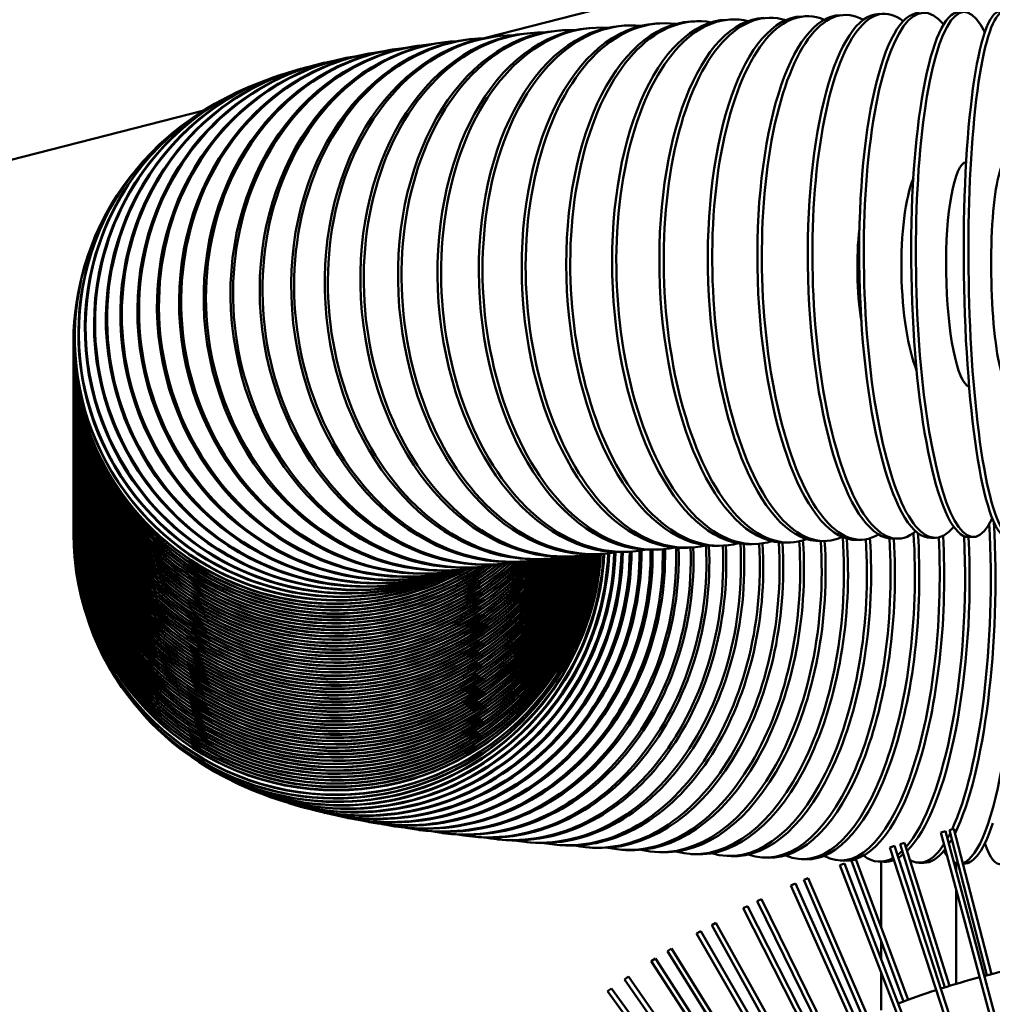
# Model space of a CAD drawing. Header units: inches. Extents: x 1 to 271, y 5 to 171.
# Tile 70 of 256: x 38.52 to 41.77, y 144.47 to 147.75. Entities that reach past the tile are written whole.
import ezdxf

# ---------------------------------------------------------------- set-up
doc = ezdxf.new("R2010")
doc.units = ezdxf.units.IN
doc.header["$LTSCALE"] = 8
doc.header["$MEASUREMENT"] = 0
doc.layers.add('Dimension (ANSI)', color=7, linetype='Continuous', lineweight=25)
doc.layers.add('Visible (ANSI)', color=7, linetype='Continuous', lineweight=50)
doc.styles.add('Dimension Text', font='tahoma.ttf')
doc.dimstyles.new('Dual Dimension', dxfattribs={"dimscale": 8, "dimtxt": 0.12, "dimasz": 0.098425, "dimexe": 0.125, "dimexo": 0.0625, "dimgap": 0.031496, "dimtad": 0, "dimtih": 1, "dimtoh": 1, "dimrnd": 1e-08, "dimzin": 4, "dimdsep": 46, "dimtxsty": 'Dimension Text', "dimcen": 0.09, "dimdle": 0.393701, "dimclrd": 256, "dimclre": 256, "dimclrt": 256, "dimadec": 0, "dimazin": 1, "dimtfac": 1, "dimtofl": 0, "dimtmove": 0, "dimatfit": 3, "dimfxl": 1, "dimtolj": 1, "dimtzin": 4, "dimlwd": -1, "dimlwe": -1, "dimarcsym": 0})

# ---------------------------------------------------------------- blocks, each defined once
blk = doc.blocks.new('*D8')
at = {"layer": 'Defpoints', "color": 0, "transparency": 16777216}
for p in [(31.1253, 157.8267), (31.1253, 142.633), (107.5398, 142.633)]:
    blk.add_point(p, dxfattribs=at)
at = {"layer": 'Dimension (ANSI)', "transparency": 16777216}
for p, q in [((31.1253, 143.133), (31.1253, 158.8267)), ((107.5398, 143.133), (107.5398, 158.8267)), ((31.9127, 157.8267), (64.5433, 157.8267)), ((106.7524, 157.8267), (74.1218, 157.8267))]:
    blk.add_line(p, q, dxfattribs=at)
for points in [[(31.9127, 157.9579), (31.9127, 157.6955), (31.1253, 157.8267)], [(106.7524, 157.9579), (106.7524, 157.6955), (107.5398, 157.8267)]]:
    blk.add_solid(points, dxfattribs=at)
at = {"layer": 'Dimension (ANSI)', "transparency": 16777216, "insert": (69.3326, 157.8267), "char_height": 0.96, "attachment_point": 5, "style": 'Dimension Text'}
blk.add_mtext('\\A1;{\\H3.0x;(}\\S76.41^ 1940.9 mm;{\\H3.0x;)}', dxfattribs=at)
blk = doc.blocks.new('*D9')
at = {"layer": 'Defpoints', "color": 0, "transparency": 16777216}
for p in [(12.1047, 153.8516), (44.2603, 153.8516), (44.4226, 87.0916)]:
    blk.add_point(p, dxfattribs=at)
at = {"layer": 'Dimension (ANSI)', "transparency": 16777216}
for p, q in [((43.7603, 153.8516), (11.1047, 153.8516)), ((12.1047, 153.0642), (12.1047, 127.1125)), ((12.1047, 87.879), (12.1047, 122.8021)), ((43.9226, 87.0916), (11.1047, 87.0916))]:
    blk.add_line(p, q, dxfattribs=at)
for points in [[(11.9735, 153.0642), (12.236, 153.0642), (12.1047, 153.8516)], [(11.9735, 87.879), (12.236, 87.879), (12.1047, 87.0916)]]:
    blk.add_solid(points, dxfattribs=at)
at = {"layer": 'Dimension (ANSI)', "transparency": 16777216, "insert": (12.1047, 124.9573), "char_height": 0.96, "attachment_point": 5, "style": 'Dimension Text'}
blk.add_mtext('\\A1;{\\H3.0x;(}\\S66.76^ 1695.7 mm;{\\H3.0x;)}', dxfattribs=at)

msp = doc.modelspace()

# ---------------------------------------------------------------- linework, layer by layer
at = {"layer": 'Visible (ANSI)'}
for p, q in [((41.0886, 147.9537), (40.0756, 147.6933)), ((40.6567, 147.7419), (40.6435, 147.7411)), ((40.7739, 147.7486), (40.7603, 147.7479)), ((40.2245, 147.7095), (40.2134, 147.7085)), ((40.3267, 147.7184), (40.3151, 147.7175)), ((40.4329, 147.7268), (40.4208, 147.7259)), ((40.5429, 147.7346), (40.5303, 147.7338)), ((39.9423, 147.6793), (39.9331, 147.6782)), ((40.0323, 147.69), (40.0225, 147.6889)), ((40.1263, 147.7001), (40.1159, 147.699)), ((39.6945, 147.6425), (39.6875, 147.6412)), ((39.7738, 147.6557), (39.766, 147.6545)), ((39.8562, 147.6679), (39.8478, 147.6668)), ((39.5417, 147.6113), (39.5361, 147.61)), ((39.6176, 147.6279), (39.6113, 147.6266)), ((39.4647, 147.5916), (39.4599, 147.5903)), ((39.3829, 147.5666), (39.3789, 147.5653)), ((39.2902, 147.5315), (39.287, 147.5302)), ((39.137, 147.4519), (36.558, 146.7887)), ((39.1756, 147.475), (39.1731, 147.4737)), ((39.0219, 147.3673), (39.0203, 147.3659)), ((38.8249, 147.1314), (38.8241, 147.13)), ((38.7028, 146.6797), (38.7028, 146.6783)), ((38.7028, 146.6688), (38.7028, 146.6674)), ((38.7028, 146.6579), (38.7028, 146.6565)), ((38.7028, 146.647), (38.7028, 146.6456)), ((38.7028, 146.6361), (38.7028, 146.6347)), ((38.7028, 146.6252), (38.7028, 146.6238)), ((38.7028, 146.6143), (38.7028, 146.6129)), ((38.7028, 146.6034), (38.7028, 146.602)), ((38.7028, 146.5925), (38.7028, 146.5911)), ((38.7028, 146.5816), (38.7028, 146.5802)), ((38.7028, 146.5707), (38.7028, 146.5693)), ((38.7028, 146.5598), (38.7028, 146.5584)), ((38.7028, 146.5489), (38.7028, 146.5475)), ((38.7028, 146.538), (38.7028, 146.5366)), ((38.7028, 146.5271), (38.7028, 146.5257)), ((38.7028, 146.5162), (38.7028, 146.5148)), ((38.7028, 146.5053), (38.7028, 146.504)), ((38.7028, 146.4945), (38.7028, 146.4931)), ((38.7028, 146.4836), (38.7028, 146.4822)), ((38.7028, 146.4727), (38.7028, 146.4713)), ((38.7028, 146.4618), (38.7028, 146.4604)), ((38.7028, 146.4509), (38.7028, 146.4495)), ((38.7028, 146.44), (38.7028, 146.4386)), ((38.7028, 146.4291), (38.7028, 146.4277)), ((38.7028, 146.4182), (38.7028, 146.4168)), ((38.7028, 146.4073), (38.7028, 146.4059)), ((38.7028, 146.3964), (38.7028, 146.395)), ((38.7028, 146.3855), (38.7028, 146.3841)), ((38.7028, 146.3746), (38.7028, 146.3732)), ((38.7028, 146.3637), (38.7028, 146.3623)), ((38.7028, 146.3528), (38.7028, 146.3514)), ((38.7028, 146.3419), (38.7028, 146.3405)), ((38.7028, 146.331), (38.7028, 146.3296)), ((38.7028, 146.3201), (38.7028, 146.3187)), ((38.7028, 146.3092), (38.7028, 146.3079)), ((38.7028, 146.2984), (38.7028, 146.297)), ((38.7028, 146.2875), (38.7028, 146.2861)), ((38.7028, 146.2766), (38.7028, 146.2752)), ((38.7028, 146.2657), (38.7028, 146.2643)), ((38.7028, 146.2548), (38.7028, 146.2534)), ((38.7028, 146.2439), (38.7028, 146.2425)), ((38.7028, 146.233), (38.7028, 146.2316)), ((38.7028, 146.2221), (38.7028, 146.2207)), ((38.7028, 146.2112), (38.7028, 146.2098)), ((38.7028, 146.2003), (38.7028, 146.1989)), ((38.7028, 146.1894), (38.7028, 146.188)), ((38.7028, 146.1785), (38.7028, 146.1771)), ((38.7028, 146.1676), (38.7028, 146.1662)), ((38.7028, 146.1567), (38.7028, 146.1553)), ((38.7028, 146.1458), (38.7028, 146.1444)), ((38.7028, 146.1349), (38.7028, 146.1335)), ((38.7028, 146.124), (38.7028, 146.1226)), ((38.7028, 146.1131), (38.7028, 146.1118)), ((38.7028, 146.1023), (38.7028, 146.1009)), ((38.7028, 146.0914), (38.7028, 146.09)), ((38.7028, 146.0805), (38.7028, 146.0791)), ((38.7028, 146.0696), (38.7028, 146.0682)), ((38.7028, 146.0587), (38.7028, 146.0573)), ((38.7028, 146.0417), (38.7028, 146.0431)), ((40.8688, 146.0012), (40.8552, 146.0005)), ((40.9789, 146.0069), (40.9649, 146.0062)), ((41.0925, 146.012), (41.0782, 146.0114)), ((41.2094, 146.0167), (41.1947, 146.0162)), ((41.3291, 146.0209), (41.3141, 146.0204)), ((41.4514, 146.0245), (41.4361, 146.0241)), ((41.5758, 146.0276), (41.5603, 146.0273)), ((41.702, 146.0302), (41.6864, 146.0299)), ((40.4712, 145.9744), (40.4596, 145.9735)), ((40.5635, 145.9817), (40.5513, 145.9808)), ((40.6607, 145.9886), (40.6481, 145.9877)), ((40.7626, 145.9951), (40.7495, 145.9943)), ((40.1597, 145.9429), (40.1506, 145.9417)), ((40.2281, 145.951), (40.2183, 145.9499)), ((40.3031, 145.959), (40.2926, 145.958)), ((40.3842, 145.9668), (40.3732, 145.9658)), ((39.9331, 145.9055), (39.9283, 145.9041)), ((39.9426, 145.9078), (39.937, 145.9065)), ((39.9659, 145.9129), (39.9596, 145.9116)), ((40.0007, 145.9195), (39.9936, 145.9182)), ((40.0453, 145.9269), (40.0375, 145.9257)), ((40.0986, 145.9348), (40.0901, 145.9336)), ((38.8249, 145.59), (38.8241, 145.5914)), ((39.0219, 145.354), (39.0203, 145.3554)), ((39.1756, 145.2463), (39.1731, 145.2477)), ((39.2902, 145.1898), (39.287, 145.1912)), ((39.3829, 145.1547), (39.3789, 145.1561)), ((39.4647, 145.1297), (39.4599, 145.1311)), ((39.5417, 145.11), (39.5361, 145.1113)), ((39.6176, 145.0934), (39.6113, 145.0947)), ((39.6945, 145.0788), (39.6875, 145.0801)), ((39.7738, 145.0656), (39.766, 145.0668)), ((39.8562, 145.0534), (39.8478, 145.0546)), ((41.5933, 145.0456), (41.6087, 145.0497)), ((42.0617, 143.3594), (41.6087, 145.0497)), ((41.6219, 145.0529), (41.6373, 145.0569)), ((41.6219, 145.0529), (41.7471, 144.5691)), ((41.7626, 144.573), (41.6373, 145.0569)), ((39.9423, 145.042), (39.9331, 145.0432)), ((40.0323, 145.0313), (40.0225, 145.0324)), ((40.1263, 145.0213), (40.1159, 145.0223)), ((42.0462, 143.3552), (41.5933, 145.0456)), ((40.2245, 145.0118), (40.2134, 145.0128)), ((40.3267, 145.0029), (40.3151, 145.0039)), ((40.4329, 144.9945), (40.4208, 144.9954)), ((40.5429, 144.9867), (40.5303, 144.9876)), ((41.4239, 144.9954), (41.4391, 145.0004)), ((41.9647, 143.3311), (41.4239, 144.9954)), ((41.9799, 143.336), (41.4391, 145.0004)), ((41.4575, 145.0058), (41.4727, 145.0106)), ((41.4575, 145.0058), (41.607, 144.529)), ((41.6223, 144.5338), (41.4727, 145.0106)), ((40.6567, 144.9794), (40.6435, 144.9802)), ((40.7739, 144.9727), (40.7603, 144.9734)), ((40.8943, 144.9665), (40.8803, 144.9672)), ((41.0178, 144.9609), (41.0034, 144.9615)), ((41.144, 144.9558), (41.1293, 144.9564)), ((41.2727, 144.9514), (41.2577, 144.9519)), ((41.2957, 144.9505), (41.3107, 144.9561)), ((41.4842, 144.4875), (41.3107, 144.9561)), ((41.2573, 144.9364), (41.2723, 144.9422)), ((41.8845, 143.3027), (41.2573, 144.9364)), ((41.8994, 143.3084), (41.2723, 144.9422)), ((41.2957, 144.9505), (41.4692, 144.482)), ((41.4036, 144.9475), (41.3883, 144.9479)), ((41.3948, 144.9477), (41.3948, 144.7288)), ((41.5363, 144.9442), (41.5209, 144.9445)), ((41.6448, 144.9434), (41.6448, 144.9152)), ((41.6707, 144.9414), (41.6672, 144.9415)), ((41.1369, 144.8871), (41.1516, 144.8934)), ((41.1369, 144.8871), (41.3339, 144.428)), ((41.3486, 144.4342), (41.1516, 144.8934)), ((41.0941, 144.8688), (41.1087, 144.8753)), ((41.8059, 143.2701), (41.0941, 144.8688)), ((41.8205, 143.2766), (41.1087, 144.8753)), ((41.6448, 144.8533), (41.6448, 144.5406)), ((40.9815, 144.8157), (40.9958, 144.8227)), ((41.2159, 144.3742), (40.9958, 144.8227)), ((40.9346, 144.7927), (40.9488, 144.8)), ((41.7291, 143.2335), (40.9346, 144.7927)), ((41.7433, 143.2407), (40.9488, 144.8)), ((40.9815, 144.8157), (41.2015, 144.3672)), ((40.8299, 144.7365), (40.8439, 144.7443)), ((40.8299, 144.7365), (41.0723, 144.2998)), ((41.0863, 144.3075), (40.8439, 144.7443)), ((40.7793, 144.7084), (40.7932, 144.7164)), ((41.6122, 143.2659), (40.7793, 144.7084)), ((41.6682, 143.2009), (40.7932, 144.7164)), ((40.6826, 144.6498), (40.6961, 144.6582)), ((40.9604, 144.2343), (40.6961, 144.6582)), ((41.3948, 144.6828), (41.3948, 144.6229)), ((40.6286, 144.6161), (40.6421, 144.6248)), ((41.4992, 143.3049), (40.6421, 144.6248)), ((40.6826, 144.6498), (40.9468, 144.2259)), ((41.4827, 143.301), (40.6286, 144.6161)), ((40.5398, 144.5557), (40.5529, 144.5648)), ((40.8382, 144.1549), (40.5529, 144.5648)), ((41.3948, 144.5782), (41.3948, 144.4533)), ((40.483, 144.516), (40.496, 144.5254)), ((41.4188, 143.2553), (40.496, 144.5254)), ((40.5398, 144.5557), (40.8251, 144.1458)), ((41.4096, 143.2407), (40.483, 144.516))]:
    msp.add_line(p, q, dxfattribs=at)
for start, end in [(102, 104.6811), (105, 107.6811), (108, 110.6811)]:
    msp.add_arc((42.4668, 141.7856), 2.875, start, end, dxfattribs=at)
for centre, major_axis, ratio, start_param, end_param in [((41.818, 146.9071), (-0.0117, 0.8749), 0.150852, 5.706409, 9.965855), ((41.5561, 146.9024), (-0.0197, 0.8748), 0.249699, 5.977585, 9.709728), ((41.6864, 146.905), (-0.0157, 0.8749), 0.200533, 5.88388, 9.798134), ((41.1767, 146.8911), (-0.0327, 0.8744), 0.392855, 6.106467, 9.587758), ((41.3009, 146.8954), (-0.0282, 0.8745), 0.345984, 6.076724, 9.616015), ((41.4275, 146.8992), (-0.0239, 0.8747), 0.298224, 6.036258, 9.65432), ((40.8213, 146.8749), (-0.0475, 0.8737), 0.526951, 6.162459, 9.533985), ((40.9366, 146.8808), (-0.0423, 0.874), 0.483455, 6.147563, 9.548413), ((41.0552, 146.8862), (-0.0374, 0.8742), 0.438718, 6.129348, 9.565914), ((41.4122, 146.8988), (0.0239, -0.8747), 0.298224, 3.141593, 6.283185), ((41.5406, 146.9021), (0.0197, -0.8748), 0.249699, 3.141593, 6.283185), ((41.6707, 146.9048), (0.0157, -0.8749), 0.200533, 3.141593, 6.283185), ((41.8022, 146.9069), (0.0117, -0.8749), 0.150852, 3.141593, 6.283185), ((40.6018, 146.8616), (-0.0589, 0.873), 0.609777, 6.185483, 9.51131), ((40.6965, 146.8677), (0.053, -0.8734), 0.569094, 3.141593, 6.283185), ((40.7097, 146.8685), (-0.053, 0.8734), 0.569094, 6.174904, 9.521804), ((40.8078, 146.8742), (0.0475, -0.8737), 0.526951, 3.141593, 6.283185), ((40.9226, 146.8802), (0.0423, -0.874), 0.483455, 3.141593, 6.283185), ((41.0408, 146.8856), (0.0374, -0.8742), 0.438718, 3.141593, 6.283185), ((41.162, 146.8906), (0.0327, -0.8744), 0.392855, 3.141593, 6.283185), ((41.2859, 146.8949), (0.0282, -0.8745), 0.345984, 3.141593, 6.283185), ((40.2933, 146.8372), (0.0799, -0.8713), 0.722035, 3.141593, 6.283185), ((40.3044, 146.8382), (-0.0799, 0.8713), 0.722035, 6.209548, 9.486476), ((40.3873, 146.8455), (0.0722, -0.872), 0.686345, 3.141593, 6.283185), ((40.3989, 146.8464), (-0.0722, 0.872), 0.686345, 6.202556, 9.493903), ((40.486, 146.8533), (0.0653, -0.8726), 0.648894, 3.141593, 6.283185), ((40.4982, 146.8542), (-0.0653, 0.8726), 0.648894, 6.194604, 9.502107), ((40.5892, 146.8608), (0.0589, -0.873), 0.609777, 3.141593, 6.283185), ((40.0418, 146.81), (0.1087, -0.8682), 0.81764, 3.141593, 6.283185), ((40.051, 146.8111), (-0.1087, 0.8682), 0.81764, 6.22605, 9.467232), ((40.1204, 146.8194), (0.0979, -0.8695), 0.787767, 3.141593, 6.283185), ((40.1302, 146.8205), (-0.0979, 0.8695), 0.787767, 6.22121, 9.473279), ((40.2043, 146.8285), (0.0884, -0.8705), 0.755871, 3.141593, 6.283185), ((40.2147, 146.8295), (-0.0884, 0.8705), 0.755871, 6.215731, 9.47965), ((39.8476, 146.781), (-0.1531, 0.8615), 0.894388, 6.23683, 9.44972), ((39.9018, 146.7901), (0.1357, -0.8644), 0.871019, 3.141593, 6.283185), ((39.9095, 146.7913), (-0.1357, 0.8644), 0.871019, 6.233898, 9.455602), ((39.9689, 146.8002), (0.1212, -0.8666), 0.845415, 3.141593, 6.283185), ((39.9774, 146.8014), (-0.1212, 0.8666), 0.845415, 6.230284, 9.461385), ((39.7366, 146.7583), (0.2004, -0.8517), 0.934184, 3.141593, 6.283185), ((39.7421, 146.7596), (-0.2004, 0.8517), 0.934184, 6.239934, 9.436674), ((39.7854, 146.7691), (0.1742, -0.8575), 0.915461, 3.141593, 6.283185), ((39.7918, 146.7704), (-0.1742, 0.8575), 0.915461, 6.238935, 9.443521), ((39.8406, 146.7797), (0.1531, -0.8615), 0.894388, 3.141593, 6.283185), ((39.6621, 146.7373), (-0.2791, 0.8293), 0.964393, 6.23601, 9.41743), ((39.6941, 146.7472), (0.2342, -0.8431), 0.950508, 3.141593, 6.283185), ((39.6989, 146.7485), (-0.2342, 0.8431), 0.950508, 6.2393, 9.428634), ((39.6581, 146.736), (0.2791, -0.8293), 0.964393, 3.141593, 6.281372), ((39.6318, 146.726), (-0.3416, 0.8055), 0.975803, 6.22797, 9.383967), ((39.6286, 146.7246), (0.3416, -0.8055), 0.975803, 3.141593, 6.247685), ((39.6082, 146.7145), (-0.4327, 0.7605), 0.984707, 6.210606, 9.310019), ((39.6058, 146.7131), (0.4327, -0.7605), 0.984707, 3.141593, 6.173351), ((39.5914, 146.7029), (-0.5694, 0.6644), 0.991084, 6.173732, 9.157235), ((39.5897, 146.7016), (0.5694, -0.6644), 0.991084, 3.141593, 6.020681), ((41.818, 146.9071), (-0.005, 0.375), 0.150852, 0, 3.141593), ((39.5812, 146.6913), (-0.7563, 0.4401), 0.994916, 6.100701, 8.860038), ((41.6864, 146.905), (-0.0067, 0.3749), 0.200533, 0.022894, 3.073102), ((41.5561, 146.9024), (0.0085, -0.3749), 0.249699, 3.665183, 5.714761), ((39.5804, 146.6899), (-0.7563, 0.4401), 0.994916, 0, 2.581474), ((41.4275, 146.8992), (0.0103, -0.3749), 0.298224, 4.264741, 5.114392), ((39.5778, 146.6797), (-0.875, 0), 0.996195, 6.019755, 8.368703), ((39.5778, 146.6688), (-0.875, 0), 0.996195, 6.277736, 8.403066), ((39.5778, 146.6579), (-0.875, 0), 0.996195, 6.277736, 8.434476), ((39.5778, 146.6783), (-0.875, 0), 0.996195, 0, 2.090416), ((39.5778, 146.6674), (-0.875, 0), 0.996195, 0, 2.123969), ((39.5778, 146.647), (-0.875, 0), 0.996195, 6.277736, 8.46316), ((39.5778, 146.6361), (-0.875, 0), 0.996195, 6.277736, 8.489543), ((39.5778, 146.6252), (-0.875, 0), 0.996195, 6.277736, 8.51548), ((39.5778, 146.6565), (-0.875, 0), 0.996195, 0, 2.155288), ((39.5778, 146.6456), (-0.875, 0), 0.996195, 0, 2.183359), ((39.5778, 146.6347), (-0.875, 0), 0.996195, 0, 2.209678), ((39.5778, 146.5925), (-0.875, 0), 0.996195, 6.277736, 8.584243), ((39.5778, 146.6143), (-0.875, 0), 0.996195, 6.277736, 8.539807), ((39.5778, 146.6034), (-0.875, 0), 0.996195, 6.277736, 8.562108), ((39.5778, 146.6238), (-0.875, 0), 0.996195, 0, 2.235617), ((39.5778, 146.6129), (-0.875, 0), 0.996195, 0, 2.259473), ((39.5778, 146.602), (-0.875, 0), 0.996195, 0, 2.281781), ((39.5778, 146.5816), (-0.875, 0), 0.996195, 6.277736, 8.606133), ((39.5778, 146.5707), (-0.875, 0), 0.996195, 6.277736, 8.628018), ((39.5778, 146.5598), (-0.875, 0), 0.996195, 6.277736, 8.647127), ((39.5778, 146.5911), (-0.875, 0), 0.996195, 0, 2.303859), ((39.5778, 146.5802), (-0.875, 0), 0.996195, 0, 2.32575), ((39.5778, 146.5693), (-0.875, 0), 0.996195, 0, 2.347329), ((39.5778, 146.538), (-0.875, 0), 0.996195, 6.277736, 8.685225), ((39.5778, 146.5271), (-0.875, 0), 0.996195, 6.277736, 8.703971), ((39.5778, 146.5489), (-0.875, 0), 0.996195, 6.277736, 8.666201), ((39.5778, 146.5584), (-0.875, 0), 0.996195, 0, 2.366382), ((39.5778, 146.5475), (-0.875, 0), 0.996195, 0, 2.385459), ((39.5778, 146.5366), (-0.875, 0), 0.996195, 0, 2.404451), ((39.5778, 146.5162), (-0.875, 0), 0.996195, 6.277736, 8.722675), ((39.5778, 146.5053), (-0.875, 0), 0.996195, 6.277736, 8.741346), ((39.5778, 146.4945), (-0.875, 0), 0.996195, 6.277736, 8.758868), ((39.5778, 146.5257), (-0.875, 0), 0.996195, 0, 2.423181), ((39.5778, 146.5148), (-0.875, 0), 0.996195, 0, 2.441881), ((39.5778, 146.504), (-0.875, 0), 0.996195, 0, 2.460548), ((39.5778, 146.4618), (-0.875, 0), 0.996195, 6.277736, 8.80839), ((39.5778, 146.4836), (-0.875, 0), 0.996195, 6.277736, 8.775382), ((39.5778, 146.4727), (-0.875, 0), 0.996195, 6.277736, 8.791893), ((39.5778, 146.4931), (-0.875, 0), 0.996195, 0, 2.477796), ((39.5778, 146.4822), (-0.875, 0), 0.996195, 0, 2.494311), ((39.5778, 146.4713), (-0.875, 0), 0.996195, 0, 2.51082), ((39.5778, 146.4509), (-0.875, 0), 0.996195, 6.277736, 8.824781), ((39.5778, 146.44), (-0.875, 0), 0.996195, 6.277736, 8.840985), ((39.5778, 146.4291), (-0.875, 0), 0.996195, 6.277736, 8.85714), ((39.5778, 146.4604), (-0.875, 0), 0.996195, 0, 2.527315), ((39.5778, 146.4495), (-0.875, 0), 0.996195, 0, 2.543678), ((39.5778, 146.4386), (-0.875, 0), 0.996195, 0, 2.559869), ((39.5778, 146.4182), (-0.875, 0), 0.996195, 6.277736, 8.873252), ((39.5778, 146.4073), (-0.875, 0), 0.996195, 6.277736, 8.889316), ((39.5778, 146.3964), (-0.875, 0), 0.996195, 6.277736, 8.905322), ((39.5778, 146.4277), (-0.875, 0), 0.996195, 0, 2.576019), ((39.5778, 146.4168), (-0.875, 0), 0.996195, 0, 2.592126), ((39.5778, 146.4059), (-0.875, 0), 0.996195, 0, 2.608183), ((39.5778, 146.395), (-0.875, 0), 0.996195, 0, 2.624181), ((39.5778, 146.3855), (-0.875, 0), 0.996195, 6.277736, 8.920168), ((39.5778, 146.3746), (-0.875, 0), 0.996195, 6.277736, 8.934653), ((39.5778, 146.3637), (-0.875, 0), 0.996195, 6.277736, 8.949119), ((39.5778, 146.3841), (-0.875, 0), 0.996195, 0, 2.638837), ((39.5778, 146.3732), (-0.875, 0), 0.996195, 0, 2.65332), ((39.5778, 146.3623), (-0.875, 0), 0.996195, 0, 2.667783), ((39.5778, 146.3528), (-0.875, 0), 0.996195, 6.277736, 8.96356), ((39.5778, 146.3419), (-0.875, 0), 0.996195, 6.277736, 8.977973), ((39.5778, 146.331), (-0.875, 0), 0.996195, 6.277736, 8.992353), ((39.5778, 146.3514), (-0.875, 0), 0.996195, 0, 2.682222), ((39.5778, 146.3405), (-0.875, 0), 0.996195, 0, 2.69663), ((39.5778, 146.3296), (-0.875, 0), 0.996195, 0, 2.711005), ((39.5778, 146.3092), (-0.875, 0), 0.996195, 6.277736, 9.020872), ((39.5778, 146.2984), (-0.875, 0), 0.996195, 6.277736, 9.03498), ((39.5778, 146.3201), (-0.875, 0), 0.996195, 6.277736, 9.006669), ((39.5778, 146.3187), (-0.875, 0), 0.996195, 0, 2.725308), ((39.5778, 146.3079), (-0.875, 0), 0.996195, 0, 2.739497), ((39.5778, 146.297), (0.875, 0), 0.996195, 3.141593, 5.89519), ((39.5778, 146.2875), (-0.875, 0), 0.996195, 6.277736, 9.049041), ((39.5778, 146.2766), (-0.875, 0), 0.996195, 6.277736, 9.063056), ((39.5778, 146.2657), (-0.875, 0), 0.996195, 6.277736, 9.077023), ((39.5778, 146.2861), (0.875, 0), 0.996195, 3.141593, 5.909245), ((39.5778, 146.2752), (0.875, 0), 0.996195, 3.141593, 5.923254), ((39.5778, 146.2643), (0.875, 0), 0.996195, 3.141593, 5.937215), ((39.5778, 146.2548), (-0.875, 0), 0.996195, 6.277736, 9.09094), ((39.5778, 146.2439), (-0.875, 0), 0.996195, 6.277736, 9.104805), ((39.5778, 146.233), (-0.875, 0), 0.996195, 6.277736, 9.118615), ((39.5778, 146.2534), (0.875, 0), 0.996195, 3.141593, 5.951125), ((39.5778, 146.2425), (0.875, 0), 0.996195, 3.141593, 5.964983), ((39.5778, 146.2316), (0.875, 0), 0.996195, 3.141593, 5.978786), ((39.5778, 146.2221), (-0.875, 0), 0.996195, 6.277736, 9.132368), ((39.5778, 146.2112), (-0.875, 0), 0.996195, 6.277736, 9.146064), ((39.5778, 146.2003), (-0.875, 0), 0.996195, 6.277736, 9.159702), ((39.5778, 146.2207), (0.875, 0), 0.996195, 3.141593, 5.992532), ((39.5778, 146.2098), (0.875, 0), 0.996195, 3.141593, 6.006221), ((39.5778, 146.1989), (0.875, 0), 0.996195, 3.141593, 6.01985), ((39.5778, 146.1894), (-0.875, 0), 0.996195, 6.277736, 9.172756), ((39.5778, 146.1785), (-0.875, 0), 0.996195, 6.277736, 9.185649), ((39.5778, 146.1676), (-0.875, 0), 0.996195, 6.277736, 9.198521), ((39.5778, 146.188), (0.875, 0), 0.996195, 3.141593, 6.032814), ((39.5778, 146.1771), (0.875, 0), 0.996195, 3.141593, 6.045705), ((39.5778, 146.1662), (0.875, 0), 0.996195, 3.141593, 6.058574), ((39.5778, 146.1567), (-0.875, 0), 0.996195, 6.277736, 9.211371), ((39.5778, 146.1458), (-0.875, 0), 0.996195, 6.277736, 9.224199), ((39.5778, 146.1349), (-0.875, 0), 0.996195, 6.277736, 9.237003), ((39.5778, 146.1553), (0.875, 0), 0.996195, 3.141593, 6.071422), ((39.5778, 146.1444), (0.875, 0), 0.996195, 3.141593, 6.084246), ((39.5778, 146.1335), (0.875, 0), 0.996195, 3.141593, 6.097047), ((39.5778, 146.124), (-0.875, 0), 0.996195, 6.277736, 9.249783), ((39.5778, 146.1131), (-0.875, 0), 0.996195, 6.277736, 9.26254), ((39.5778, 146.1023), (-0.875, 0), 0.996195, 6.277736, 9.275273), ((39.5778, 146.1226), (0.875, 0), 0.996195, 3.141593, 6.109825), ((39.5778, 146.1118), (0.875, 0), 0.996195, 3.141593, 6.122579), ((39.5778, 146.1009), (0.875, 0), 0.996195, 3.141593, 6.135309), ((39.5778, 146.0914), (-0.875, 0), 0.996195, 6.277736, 9.287983), ((39.5778, 146.0805), (-0.875, 0), 0.996195, 6.277736, 9.300669), ((39.5778, 146.0696), (-0.875, 0), 0.996195, 6.277736, 9.313332), ((39.5778, 146.09), (0.875, 0), 0.996195, 3.141593, 6.148015), ((39.5778, 146.0791), (0.875, 0), 0.996195, 3.141593, 6.160698), ((39.5778, 146.0682), (0.875, 0), 0.996195, 3.141593, 6.173358), ((41.5406, 145.8193), (0.0197, 0.8748), 0.249699, 3.655724, 5.012635), ((41.5561, 145.8189), (0.0197, 0.8748), 0.249699, 3.628367, 5.020115), ((39.5778, 146.0431), (-0.875, 0), 0.996195, 6.275036, 9.344037), ((39.5778, 146.0587), (-0.875, 0), 0.996195, 6.277736, 9.325972), ((39.5778, 146.0573), (0.875, 0), 0.996195, 3.141593, 6.185996), ((39.5778, 146.0417), (-0.875, 0), 0.996195, 0, 3.062464), ((41.162, 145.8308), (-0.0327, -0.8744), 0.392855, 6.129204, 8.113924), ((41.1767, 145.8302), (-0.0327, -0.8744), 0.392855, 0, 1.831691), ((41.3009, 145.8259), (-0.0282, -0.8745), 0.345984, 0, 1.822303), ((41.6707, 145.8166), (-0.0157, -0.8749), 0.200533, 0.066394, 1.830002), ((40.1204, 145.9019), (-0.0979, -0.8695), 0.787767, 6.225283, 8.057427), ((40.2043, 145.8929), (-0.0884, -0.8705), 0.755871, 6.220547, 8.054859), ((40.2147, 145.8918), (-0.0884, -0.8705), 0.755871, 0, 1.773703), ((40.2933, 145.8842), (-0.0799, -0.8713), 0.722035, 6.215159, 8.062464), ((40.3044, 145.8832), (-0.0799, -0.8713), 0.722035, 0, 1.778954), ((40.3873, 145.8759), (-0.0722, -0.872), 0.686345, 6.209055, 8.062054), ((40.3989, 145.8749), (-0.0722, -0.872), 0.686345, 0, 1.781586), ((40.486, 145.868), (-0.0653, -0.8726), 0.648894, 6.202131, 8.068318), ((40.4982, 145.8671), (-0.0653, -0.8726), 0.648894, 0, 1.785211), ((40.5892, 145.8606), (-0.0589, -0.873), 0.609777, 6.194239, 8.073699), ((40.6018, 145.8597), (-0.0589, -0.873), 0.609777, 0, 1.795196), ((40.6965, 145.8536), (-0.053, -0.8734), 0.569094, 6.185172, 8.07551), ((40.7097, 145.8528), (-0.053, -0.8734), 0.569094, 0, 1.793809), ((40.8078, 145.8472), (-0.0475, -0.8737), 0.526951, 6.174641, 8.093), ((40.8213, 145.8464), (-0.0475, -0.8737), 0.526951, 0, 1.804915), ((40.9226, 145.8412), (-0.0423, -0.874), 0.483455, 6.162239, 8.08611), ((40.9366, 145.8405), (-0.0423, -0.874), 0.483455, 0, 1.807542), ((41.0408, 145.8357), (-0.0374, -0.8742), 0.438718, 6.147383, 8.09088), ((41.0552, 145.8351), (-0.0374, -0.8742), 0.438718, 0, 1.807456), ((41.2859, 145.8264), (-0.0282, -0.8745), 0.345984, 6.106358, 8.098785), ((41.4122, 145.8226), (-0.0239, -0.8747), 0.298224, 0.342251, 1.821966), ((41.4275, 145.8221), (-0.0239, -0.8747), 0.298224, 0.297643, 1.818761), ((39.5804, 146.0314), (-0.7563, -0.4401), 0.994916, 6.005232, 8.828384), ((39.5812, 146.03), (-0.7563, -0.4401), 0.994916, 0, 2.546869), ((39.5897, 146.0198), (-0.5694, -0.6644), 0.991084, 6.112814, 8.504871), ((39.5914, 146.0184), (-0.5694, -0.6644), 0.991084, 0, 2.223441), ((39.6058, 146.0082), (-0.4327, -0.7605), 0.984707, 6.178519, 8.325702), ((39.6082, 146.0068), (-0.4327, -0.7605), 0.984707, 0, 2.044339), ((39.6286, 145.9967), (-0.3416, -0.8055), 0.975803, 6.21077, 8.222347), ((39.6318, 145.9954), (-0.3416, -0.8055), 0.975803, 0, 1.941185), ((39.6581, 145.9854), (-0.2791, -0.8293), 0.964393, 6.226561, 8.160119), ((39.6621, 145.984), (-0.2791, -0.8293), 0.964393, 0, 1.879281), ((39.6941, 145.9741), (-0.2342, -0.8431), 0.950508, 6.23423, 8.118608), ((39.6989, 145.9728), (-0.2342, -0.8431), 0.950508, 0, 1.837059), ((39.7366, 145.9631), (-0.2004, -0.8517), 0.934184, 6.23756, 8.091168), ((39.7421, 145.9618), (-0.2004, -0.8517), 0.934184, 0, 1.809961), ((39.7854, 145.9522), (-0.1742, -0.8575), 0.915461, 6.238363, 8.074902), ((39.7918, 145.9509), (-0.1742, -0.8575), 0.915461, 0, 1.794313), ((39.8406, 145.9416), (-0.1531, -0.8615), 0.894388, 6.237558, 8.063649), ((39.8476, 145.9403), (-0.1531, -0.8615), 0.894388, 0, 1.781985), ((39.9018, 145.9312), (-0.1357, -0.8644), 0.871019, 6.235636, 8.056217), ((39.9095, 145.93), (-0.1357, -0.8644), 0.871019, 0, 1.775299), ((39.9689, 145.9212), (-0.1212, -0.8666), 0.845415, 6.232868, 8.055918), ((39.9774, 145.92), (-0.1212, -0.8666), 0.845415, 0, 1.77351), ((40.0418, 145.9114), (-0.1087, -0.8682), 0.81764, 6.229395, 8.051866), ((40.051, 145.9102), (-0.1087, -0.8682), 0.81764, 0, 1.770698), ((40.1302, 145.9008), (-0.0979, -0.8695), 0.787767, 0, 1.774308), ((41.6864, 145.8163), (-0.0157, -0.8749), 0.200533, 0, 0.566532), ((41.5406, 145.8193), (0.0197, 0.8748), 0.249699, 3.579642, 3.624688), ((41.5561, 145.8189), (-0.0197, -0.8748), 0.249699, 0.386857, 0.432373), ((41.5406, 145.8193), (-0.0197, -0.8748), 0.249699, 6.143135, 6.666102), ((41.5561, 145.8189), (-0.0197, -0.8748), 0.249699, 0, 0.330216), ((41.8022, 145.8145), (-0.0117, -0.8749), 0.150852, 5.883891, 6.326439), ((41.4122, 145.8226), (-0.0239, -0.8747), 0.298224, 6.076646, 6.462372), ((41.4275, 145.8221), (-0.0239, -0.8747), 0.298224, 0, 0.12921), ((41.4122, 145.8226), (-0.0239, -0.8747), 0.298224, 0.232425, 0.292754), ((41.4275, 145.8221), (-0.0239, -0.8747), 0.298224, 0.184647, 0.246713), ((41.6707, 145.8166), (-0.0157, -0.8749), 0.200533, 5.977568, 6.046994), ((41.6707, 145.8166), (-0.0157, -0.8749), 0.200533, 6.175286, 6.257479)]:
    msp.add_ellipse(centre, major_axis=major_axis, ratio=ratio, start_param=start_param, end_param=end_param, dxfattribs=at)

# ---------------------------------------------------------------- dimensions: what is measured, and where the dimension line sits
at = {"layer": 'Dimension (ANSI)'}
for base, p1, p2, angle, text, override, picture, middle in [((31.1253, 157.8267), (107.5398, 142.633), (31.1253, 142.633), 180, '{\\H3.0x;(}\\S<>^ 1940.9 mm;{\\H3.0x;)}', {"dimgap": 0.031496, "dimtih": 0, "dimtoh": 0, "dimdec": 2, "dimpost": '\\X', "dimtol": 0, "dimlim": 0, "dimtp": 0, "dimtm": 0, "dimtdec": 2, "dimatfit": 1}, '*D8', (69.3326, 157.8267)), ((12.1047, 153.8516), (44.4226, 87.0916), (44.2603, 153.8516), 90, '{\\H3.0x;(}\\S<>^ 1695.7 mm;{\\H3.0x;)}', {"dimgap": 0.031496, "dimdec": 2, "dimpost": '\\X', "dimtol": 0, "dimlim": 0, "dimtp": 0, "dimtm": 0, "dimtdec": 2, "dimatfit": 1}, '*D9', (12.1047, 124.9573))]:
    dim = msp.add_linear_dim(base=base, p1=p1, p2=p2, angle=angle, text=text, dimstyle='Dual Dimension', override=override, dxfattribs=at)
    dim.commit()
    dim.dimension.update_dxf_attribs({"geometry": picture, "text_midpoint": middle, "dimtype": 160})

doc.saveas('drawing.dxf')
